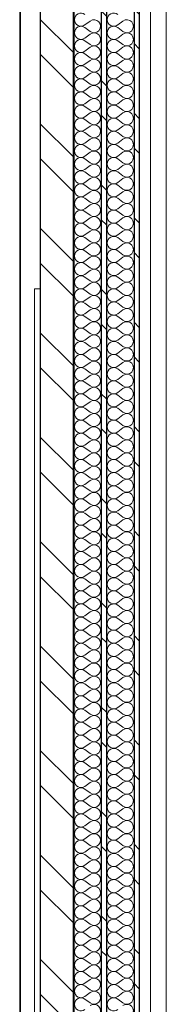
# Model space of a CAD drawing. Header units: millimetres. Extents: x 30792 to 66615, y -300 to 6970.
# Tile 3 of 58: x 33596 to 33819, y 1200 to 2700. Entities that reach past the tile are written whole.
import ezdxf

# ---------------------------------------------------------------- set-up
doc = ezdxf.new("R2010")
doc.units = ezdxf.units.MM
doc.header["$MEASUREMENT"] = 0
doc.linetypes.add('Wipeout_Contour', pattern=[1000, 0, -1000])
for name, color, linetype in [('Métal _ Bardage.Charp_Couv_Bard_Métal', 7, 'Continuous'), ('Nouveau_Métal _ Charpente.Charp_Couv_Bard_Métal', 7, 'Continuous'), ('Nouveau_Portes ARCHICAD', 7, 'Continuous')]:
    doc.layers.add(name, color=color, linetype=linetype)
pattern_1 = [(315, (0, 0), (79.5495, 79.5495), []), (315, (26.52, 26.52), (79.5495, 79.5495), [])]

# ---------------------------------------------------------------- blocks, each defined once
blk = doc.blocks.new('*X34')
at = {"layer": 'Métal _ Bardage.Charp_Couv_Bard_Métal', "linetype": 'Continuous', "lineweight": 15, "true_color": 0xc1976c}
blk.add_hatch(color=33, dxfattribs=at).paths.add_polyline_path([(33677.282724, 140), (33678.282724, 140), (33678.282724, 6927.6), (33677.282724, 6927.6)])
blk = doc.blocks.new('*X35')
at = {"layer": 'Métal _ Bardage.Charp_Couv_Bard_Métal', "color": 2, "linetype": 'Continuous', "lineweight": 15, "true_color": 0xfee600}
for p, q in [((33703.282724, 2698), (33695.282724, 2692)), ((33703.282724, 2682), (33695.282724, 2688)), ((33703.282724, 2678), (33695.282724, 2672)), ((33703.282724, 2662), (33695.282724, 2668)), ((33703.282724, 2658), (33695.282724, 2652)), ((33703.282724, 2642), (33695.282724, 2648)), ((33703.282724, 2638), (33695.282724, 2632)), ((33703.282724, 2622), (33695.282724, 2628)), ((33703.282724, 2618), (33695.282724, 2612)), ((33703.282724, 2602), (33695.282724, 2608)), ((33703.282724, 2598), (33695.282724, 2592)), ((33703.282724, 2582), (33695.282724, 2588)), ((33703.282724, 2578), (33695.282724, 2572)), ((33703.282724, 2562), (33695.282724, 2568)), ((33703.282724, 2558), (33695.282724, 2552)), ((33703.282724, 2542), (33695.282724, 2548)), ((33703.282724, 2538), (33695.282724, 2532)), ((33703.282724, 2522), (33695.282724, 2528)), ((33703.282724, 2518), (33695.282724, 2512)), ((33703.282724, 2502), (33695.282724, 2508)), ((33703.282724, 2498), (33695.282724, 2492)), ((33703.282724, 2482), (33695.282724, 2488)), ((33703.282724, 2478), (33695.282724, 2472)), ((33703.282724, 2462), (33695.282724, 2468)), ((33703.282724, 2458), (33695.282724, 2452)), ((33703.282724, 2442), (33695.282724, 2448)), ((33703.282724, 2438), (33695.282724, 2432)), ((33703.282724, 2422), (33695.282724, 2428)), ((33703.282724, 2418), (33695.282724, 2412)), ((33703.282724, 2402), (33695.282724, 2408)), ((33703.282724, 2398), (33695.282724, 2392)), ((33703.282724, 2382), (33695.282724, 2388)), ((33703.282724, 2378), (33695.282724, 2372)), ((33703.282724, 2362), (33695.282724, 2368)), ((33703.282724, 2358), (33695.282724, 2352)), ((33703.282724, 2342), (33695.282724, 2348)), ((33703.282724, 2338), (33695.282724, 2332)), ((33703.282724, 2322), (33695.282724, 2328)), ((33703.282724, 2318), (33695.282724, 2312)), ((33703.282724, 2302), (33695.282724, 2308)), ((33703.282724, 2298), (33695.282724, 2292)), ((33703.282724, 2282), (33695.282724, 2288)), ((33703.282724, 2278), (33695.282724, 2272)), ((33703.282724, 2262), (33695.282724, 2268)), ((33703.282724, 2258), (33695.282724, 2252)), ((33703.282724, 2242), (33695.282724, 2248)), ((33703.282724, 2238), (33695.282724, 2232)), ((33703.282724, 2222), (33695.282724, 2228)), ((33703.282724, 2218), (33695.282724, 2212)), ((33703.282724, 2202), (33695.282724, 2208)), ((33703.282724, 2198), (33695.282724, 2192)), ((33703.282724, 2182), (33695.282724, 2188)), ((33703.282724, 2178), (33695.282724, 2172)), ((33703.282724, 2162), (33695.282724, 2168)), ((33703.282724, 2158), (33695.282724, 2152)), ((33703.282724, 2142), (33695.282724, 2148)), ((33703.282724, 2138), (33695.282724, 2132)), ((33703.282724, 2122), (33695.282724, 2128)), ((33703.282724, 2118), (33695.282724, 2112)), ((33703.282724, 2102), (33695.282724, 2108)), ((33703.282724, 2098), (33695.282724, 2092)), ((33703.282724, 2082), (33695.282724, 2088)), ((33703.282724, 2078), (33695.282724, 2072)), ((33703.282724, 2062), (33695.282724, 2068)), ((33703.282724, 2058), (33695.282724, 2052)), ((33703.282724, 2042), (33695.282724, 2048)), ((33703.282724, 2038), (33695.282724, 2032)), ((33703.282724, 2022), (33695.282724, 2028)), ((33703.282724, 2018), (33695.282724, 2012)), ((33703.282724, 2002), (33695.282724, 2008)), ((33703.282724, 1998), (33695.282724, 1992)), ((33703.282724, 1982), (33695.282724, 1988)), ((33703.282724, 1978), (33695.282724, 1972)), ((33703.282724, 1962), (33695.282724, 1968)), ((33703.282724, 1958), (33695.282724, 1952)), ((33703.282724, 1942), (33695.282724, 1948)), ((33703.282724, 1938), (33695.282724, 1932)), ((33703.282724, 1922), (33695.282724, 1928)), ((33703.282724, 1918), (33695.282724, 1912)), ((33703.282724, 1902), (33695.282724, 1908)), ((33703.282724, 1898), (33695.282724, 1892)), ((33703.282724, 1882), (33695.282724, 1888)), ((33703.282724, 1878), (33695.282724, 1872)), ((33703.282724, 1862), (33695.282724, 1868)), ((33703.282724, 1858), (33695.282724, 1852)), ((33703.282724, 1842), (33695.282724, 1848)), ((33703.282724, 1838), (33695.282724, 1832)), ((33703.282724, 1822), (33695.282724, 1828)), ((33703.282724, 1818), (33695.282724, 1812)), ((33703.282724, 1802), (33695.282724, 1808)), ((33703.282724, 1798), (33695.282724, 1792)), ((33703.282724, 1782), (33695.282724, 1788)), ((33703.282724, 1778), (33695.282724, 1772)), ((33703.282724, 1762), (33695.282724, 1768)), ((33703.282724, 1758), (33695.282724, 1752)), ((33703.282724, 1742), (33695.282724, 1748)), ((33703.282724, 1738), (33695.282724, 1732)), ((33703.282724, 1722), (33695.282724, 1728)), ((33703.282724, 1718), (33695.282724, 1712)), ((33703.282724, 1702), (33695.282724, 1708)), ((33703.282724, 1698), (33695.282724, 1692)), ((33703.282724, 1682), (33695.282724, 1688)), ((33703.282724, 1678), (33695.282724, 1672)), ((33703.282724, 1662), (33695.282724, 1668)), ((33703.282724, 1658), (33695.282724, 1652)), ((33703.282724, 1642), (33695.282724, 1648)), ((33703.282724, 1638), (33695.282724, 1632)), ((33703.282724, 1622), (33695.282724, 1628)), ((33703.282724, 1618), (33695.282724, 1612)), ((33703.282724, 1602), (33695.282724, 1608)), ((33703.282724, 1598), (33695.282724, 1592)), ((33703.282724, 1582), (33695.282724, 1588)), ((33703.282724, 1578), (33695.282724, 1572)), ((33703.282724, 1562), (33695.282724, 1568)), ((33703.282724, 1558), (33695.282724, 1552)), ((33703.282724, 1542), (33695.282724, 1548)), ((33703.282724, 1538), (33695.282724, 1532)), ((33703.282724, 1522), (33695.282724, 1528)), ((33703.282724, 1518), (33695.282724, 1512)), ((33703.282724, 1502), (33695.282724, 1508)), ((33703.282724, 1498), (33695.282724, 1492)), ((33703.282724, 1482), (33695.282724, 1488)), ((33703.282724, 1478), (33695.282724, 1472)), ((33703.282724, 1462), (33695.282724, 1468)), ((33703.282724, 1458), (33695.282724, 1452)), ((33703.282724, 1442), (33695.282724, 1448)), ((33703.282724, 1438), (33695.282724, 1432)), ((33703.282724, 1422), (33695.282724, 1428)), ((33703.282724, 1418), (33695.282724, 1412)), ((33703.282724, 1402), (33695.282724, 1408)), ((33703.282724, 1398), (33695.282724, 1392)), ((33703.282724, 1382), (33695.282724, 1388)), ((33703.282724, 1378), (33695.282724, 1372)), ((33703.282724, 1362), (33695.282724, 1368)), ((33703.282724, 1358), (33695.282724, 1352)), ((33703.282724, 1342), (33695.282724, 1348)), ((33703.282724, 1338), (33695.282724, 1332)), ((33703.282724, 1322), (33695.282724, 1328)), ((33703.282724, 1318), (33695.282724, 1312)), ((33703.282724, 1302), (33695.282724, 1308)), ((33703.282724, 1298), (33695.282724, 1292)), ((33703.282724, 1282), (33695.282724, 1288)), ((33703.282724, 1278), (33695.282724, 1272)), ((33703.282724, 1262), (33695.282724, 1268)), ((33703.282724, 1258), (33695.282724, 1252)), ((33703.282724, 1242), (33695.282724, 1248)), ((33703.282724, 1238), (33695.282724, 1232)), ((33703.282724, 1222), (33695.282724, 1228)), ((33703.282724, 1218), (33695.282724, 1212)), ((33703.282724, 1202), (33695.282724, 1208))]:
    blk.add_line(p, q, dxfattribs=at)
for centre, start, end in [((33689.282724, 2700), 53.130102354, 180), ((33689.282724, 2700), 180, 306.869897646), ((33689.282724, 2680), 53.130102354, 180), ((33709.282724, 2690), 233.130102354, 126.869897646), ((33689.282724, 2680), 180, 306.869897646), ((33709.282724, 2670), 233.130102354, 126.869897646), ((33689.282724, 2660), 53.130102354, 180), ((33689.282724, 2660), 180, 306.869897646), ((33709.282724, 2650), 233.130102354, 126.869897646), ((33689.282724, 2640), 53.130102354, 180), ((33689.282724, 2640), 180, 306.869897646), ((33689.282724, 2620), 53.130102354, 180), ((33709.282724, 2630), 233.130102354, 126.869897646), ((33689.282724, 2620), 180, 306.869897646), ((33709.282724, 2610), 233.130102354, 126.869897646), ((33689.282724, 2600), 53.130102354, 180), ((33689.282724, 2600), 180, 306.869897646), ((33709.282724, 2590), 233.130102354, 126.869897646), ((33689.282724, 2580), 53.130102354, 180), ((33689.282724, 2580), 180, 306.869897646), ((33689.282724, 2560), 53.130102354, 180), ((33709.282724, 2570), 233.130102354, 126.869897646), ((33689.282724, 2560), 180, 306.869897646), ((33709.282724, 2550), 233.130102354, 126.869897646), ((33689.282724, 2540), 53.130102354, 180), ((33689.282724, 2540), 180, 306.869897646), ((33709.282724, 2530), 233.130102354, 126.869897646), ((33689.282724, 2520), 53.130102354, 180), ((33689.282724, 2520), 180, 306.869897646), ((33689.282724, 2500), 53.130102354, 180), ((33709.282724, 2510), 233.130102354, 126.869897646), ((33689.282724, 2500), 180, 306.869897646), ((33709.282724, 2490), 233.130102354, 126.869897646), ((33689.282724, 2480), 53.130102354, 180), ((33689.282724, 2480), 180, 306.869897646), ((33709.282724, 2470), 233.130102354, 126.869897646), ((33689.282724, 2460), 53.130102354, 180), ((33689.282724, 2460), 180, 306.869897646), ((33689.282724, 2440), 53.130102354, 180), ((33709.282724, 2450), 233.130102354, 126.869897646), ((33689.282724, 2440), 180, 306.869897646), ((33709.282724, 2430), 233.130102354, 126.869897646), ((33689.282724, 2420), 53.130102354, 180), ((33689.282724, 2420), 180, 306.869897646), ((33709.282724, 2410), 233.130102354, 126.869897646), ((33689.282724, 2400), 53.130102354, 180), ((33689.282724, 2400), 180, 306.869897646), ((33689.282724, 2380), 53.130102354, 180), ((33709.282724, 2390), 233.130102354, 126.869897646), ((33689.282724, 2380), 180, 306.869897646), ((33709.282724, 2370), 233.130102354, 126.869897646), ((33689.282724, 2360), 53.130102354, 180), ((33689.282724, 2360), 180, 306.869897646), ((33709.282724, 2350), 233.130102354, 126.869897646), ((33689.282724, 2340), 53.130102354, 180), ((33689.282724, 2340), 180, 306.869897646), ((33689.282724, 2320), 53.130102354, 180), ((33709.282724, 2330), 233.130102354, 126.869897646), ((33689.282724, 2320), 180, 306.869897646), ((33709.282724, 2310), 233.130102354, 126.869897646), ((33689.282724, 2300), 53.130102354, 180), ((33689.282724, 2300), 180, 306.869897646), ((33709.282724, 2290), 233.130102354, 126.869897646), ((33689.282724, 2280), 53.130102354, 180), ((33689.282724, 2280), 180, 306.869897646), ((33689.282724, 2260), 53.130102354, 180), ((33709.282724, 2270), 233.130102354, 126.869897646), ((33689.282724, 2260), 180, 306.869897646), ((33709.282724, 2250), 233.130102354, 126.869897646), ((33689.282724, 2240), 53.130102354, 180), ((33689.282724, 2240), 180, 306.869897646), ((33709.282724, 2230), 233.130102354, 126.869897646), ((33689.282724, 2220), 53.130102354, 180), ((33689.282724, 2220), 180, 306.869897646), ((33689.282724, 2200), 53.130102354, 180), ((33709.282724, 2210), 233.130102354, 126.869897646), ((33689.282724, 2200), 180, 306.869897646), ((33709.282724, 2190), 233.130102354, 126.869897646), ((33689.282724, 2180), 53.130102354, 180), ((33689.282724, 2180), 180, 306.869897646), ((33709.282724, 2170), 233.130102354, 126.869897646), ((33689.282724, 2160), 53.130102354, 180), ((33689.282724, 2160), 180, 306.869897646), ((33689.282724, 2140), 53.130102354, 180), ((33709.282724, 2150), 233.130102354, 126.869897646), ((33689.282724, 2140), 180, 306.869897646), ((33709.282724, 2130), 233.130102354, 126.869897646), ((33689.282724, 2120), 53.130102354, 180), ((33689.282724, 2120), 180, 306.869897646), ((33709.282724, 2110), 233.130102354, 126.869897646), ((33689.282724, 2100), 53.130102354, 180), ((33689.282724, 2100), 180, 306.869897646), ((33689.282724, 2080), 53.130102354, 180), ((33709.282724, 2090), 233.130102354, 126.869897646), ((33689.282724, 2080), 180, 306.869897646), ((33709.282724, 2070), 233.130102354, 126.869897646), ((33689.282724, 2060), 53.130102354, 180), ((33689.282724, 2060), 180, 306.869897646), ((33709.282724, 2050), 233.130102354, 126.869897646), ((33689.282724, 2040), 53.130102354, 180), ((33689.282724, 2040), 180, 306.869897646), ((33689.282724, 2020), 53.130102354, 180), ((33709.282724, 2030), 233.130102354, 126.869897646), ((33689.282724, 2020), 180, 306.869897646), ((33709.282724, 2010), 233.130102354, 126.869897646), ((33689.282724, 2000), 53.130102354, 180), ((33689.282724, 2000), 180, 306.869897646), ((33709.282724, 1990), 233.130102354, 126.869897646), ((33689.282724, 1980), 53.130102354, 180), ((33689.282724, 1980), 180, 306.869897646), ((33689.282724, 1960), 53.130102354, 180), ((33709.282724, 1970), 233.130102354, 126.869897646), ((33689.282724, 1960), 180, 306.869897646), ((33709.282724, 1950), 233.130102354, 126.869897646), ((33689.282724, 1940), 53.130102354, 180), ((33689.282724, 1940), 180, 306.869897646), ((33709.282724, 1930), 233.130102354, 126.869897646), ((33689.282724, 1920), 53.130102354, 180), ((33689.282724, 1920), 180, 306.869897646), ((33689.282724, 1900), 53.130102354, 180), ((33709.282724, 1910), 233.130102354, 126.869897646), ((33689.282724, 1900), 180, 306.869897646), ((33709.282724, 1890), 233.130102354, 126.869897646), ((33689.282724, 1880), 53.130102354, 180), ((33689.282724, 1880), 180, 306.869897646), ((33709.282724, 1870), 233.130102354, 126.869897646), ((33689.282724, 1860), 53.130102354, 180), ((33689.282724, 1860), 180, 306.869897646), ((33689.282724, 1840), 53.130102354, 180), ((33709.282724, 1850), 233.130102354, 126.869897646), ((33689.282724, 1840), 180, 306.869897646), ((33709.282724, 1830), 233.130102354, 126.869897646), ((33689.282724, 1820), 53.130102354, 180), ((33689.282724, 1820), 180, 306.869897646), ((33709.282724, 1810), 233.130102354, 126.869897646), ((33689.282724, 1800), 53.130102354, 180), ((33689.282724, 1800), 180, 306.869897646), ((33689.282724, 1780), 53.130102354, 180), ((33709.282724, 1790), 233.130102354, 126.869897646), ((33689.282724, 1780), 180, 306.869897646), ((33709.282724, 1770), 233.130102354, 126.869897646), ((33689.282724, 1760), 53.130102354, 180), ((33689.282724, 1760), 180, 306.869897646), ((33709.282724, 1750), 233.130102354, 126.869897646), ((33689.282724, 1740), 53.130102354, 180), ((33689.282724, 1740), 180, 306.869897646), ((33689.282724, 1720), 53.130102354, 180), ((33709.282724, 1730), 233.130102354, 126.869897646), ((33689.282724, 1720), 180, 306.869897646), ((33709.282724, 1710), 233.130102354, 126.869897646), ((33689.282724, 1700), 53.130102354, 180), ((33689.282724, 1700), 180, 306.869897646), ((33709.282724, 1690), 233.130102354, 126.869897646), ((33689.282724, 1680), 53.130102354, 180), ((33689.282724, 1680), 180, 306.869897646), ((33689.282724, 1660), 53.130102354, 180), ((33709.282724, 1670), 233.130102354, 126.869897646), ((33689.282724, 1660), 180, 306.869897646), ((33709.282724, 1650), 233.130102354, 126.869897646), ((33689.282724, 1640), 53.130102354, 180), ((33689.282724, 1640), 180, 306.869897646), ((33709.282724, 1630), 233.130102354, 126.869897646), ((33689.282724, 1620), 53.130102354, 180), ((33689.282724, 1620), 180, 306.869897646), ((33689.282724, 1600), 53.130102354, 180), ((33709.282724, 1610), 233.130102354, 126.869897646), ((33689.282724, 1600), 180, 306.869897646), ((33709.282724, 1590), 233.130102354, 126.869897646), ((33689.282724, 1580), 53.130102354, 180), ((33689.282724, 1580), 180, 306.869897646), ((33709.282724, 1570), 233.130102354, 126.869897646), ((33689.282724, 1560), 53.130102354, 180), ((33689.282724, 1560), 180, 306.869897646), ((33689.282724, 1540), 53.130102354, 180), ((33709.282724, 1550), 233.130102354, 126.869897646), ((33689.282724, 1540), 180, 306.869897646), ((33709.282724, 1530), 233.130102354, 126.869897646), ((33689.282724, 1520), 53.130102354, 180), ((33689.282724, 1520), 180, 306.869897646), ((33709.282724, 1510), 233.130102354, 126.869897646), ((33689.282724, 1500), 53.130102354, 180), ((33689.282724, 1500), 180, 306.869897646), ((33689.282724, 1480), 53.130102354, 180), ((33709.282724, 1490), 233.130102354, 126.869897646), ((33689.282724, 1480), 180, 306.869897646), ((33709.282724, 1470), 233.130102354, 126.869897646), ((33689.282724, 1460), 53.130102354, 180), ((33689.282724, 1460), 180, 306.869897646), ((33709.282724, 1450), 233.130102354, 126.869897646), ((33689.282724, 1440), 53.130102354, 180), ((33689.282724, 1440), 180, 306.869897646), ((33689.282724, 1420), 53.130102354, 180), ((33709.282724, 1430), 233.130102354, 126.869897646), ((33689.282724, 1420), 180, 306.869897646), ((33709.282724, 1410), 233.130102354, 126.869897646), ((33689.282724, 1400), 53.130102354, 180), ((33689.282724, 1400), 180, 306.869897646), ((33709.282724, 1390), 233.130102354, 126.869897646), ((33689.282724, 1380), 53.130102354, 180), ((33689.282724, 1380), 180, 306.869897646), ((33689.282724, 1360), 53.130102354, 180), ((33709.282724, 1370), 233.130102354, 126.869897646), ((33689.282724, 1360), 180, 306.869897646), ((33709.282724, 1350), 233.130102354, 126.869897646), ((33689.282724, 1340), 53.130102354, 180), ((33689.282724, 1340), 180, 306.869897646), ((33709.282724, 1330), 233.130102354, 126.869897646), ((33689.282724, 1320), 53.130102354, 180), ((33689.282724, 1320), 180, 306.869897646), ((33689.282724, 1300), 53.130102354, 180), ((33709.282724, 1310), 233.130102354, 126.869897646), ((33689.282724, 1300), 180, 306.869897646), ((33709.282724, 1290), 233.130102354, 126.869897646), ((33689.282724, 1280), 53.130102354, 180), ((33689.282724, 1280), 180, 306.869897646), ((33709.282724, 1270), 233.130102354, 126.869897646), ((33689.282724, 1260), 53.130102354, 180), ((33689.282724, 1260), 180, 306.869897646), ((33689.282724, 1240), 53.130102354, 180), ((33709.282724, 1250), 233.130102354, 126.869897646), ((33689.282724, 1240), 180, 306.869897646), ((33709.282724, 1230), 233.130102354, 126.869897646), ((33689.282724, 1220), 53.130102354, 180), ((33689.282724, 1220), 180, 306.869897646), ((33709.282724, 1210), 233.130102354, 126.869897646), ((33689.282724, 1200), 53.130102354, 180), ((33689.282724, 1200), 180, 306.869897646), ((33709.282724, 1190), 233.130102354, 126.869897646)]:
    blk.add_arc(centre, 10, start, end, dxfattribs=at)
blk = doc.blocks.new('*X36')
at = {"layer": 'Métal _ Bardage.Charp_Couv_Bard_Métal', "color": 2, "linetype": 'Continuous', "lineweight": 15, "true_color": 0xfee600}
for p, q in [((33753.282724, 2698), (33745.282724, 2692)), ((33753.282724, 2682), (33745.282724, 2688)), ((33753.282724, 2678), (33745.282724, 2672)), ((33753.282724, 2662), (33745.282724, 2668)), ((33753.282724, 2658), (33745.282724, 2652)), ((33753.282724, 2642), (33745.282724, 2648)), ((33753.282724, 2638), (33745.282724, 2632)), ((33753.282724, 2622), (33745.282724, 2628)), ((33753.282724, 2618), (33745.282724, 2612)), ((33753.282724, 2602), (33745.282724, 2608)), ((33753.282724, 2598), (33745.282724, 2592)), ((33753.282724, 2582), (33745.282724, 2588)), ((33753.282724, 2578), (33745.282724, 2572)), ((33753.282724, 2562), (33745.282724, 2568)), ((33753.282724, 2558), (33745.282724, 2552)), ((33753.282724, 2542), (33745.282724, 2548)), ((33753.282724, 2538), (33745.282724, 2532)), ((33753.282724, 2522), (33745.282724, 2528)), ((33753.282724, 2518), (33745.282724, 2512)), ((33753.282724, 2502), (33745.282724, 2508)), ((33753.282724, 2498), (33745.282724, 2492)), ((33753.282724, 2482), (33745.282724, 2488)), ((33753.282724, 2478), (33745.282724, 2472)), ((33753.282724, 2462), (33745.282724, 2468)), ((33753.282724, 2458), (33745.282724, 2452)), ((33753.282724, 2442), (33745.282724, 2448)), ((33753.282724, 2438), (33745.282724, 2432)), ((33753.282724, 2422), (33745.282724, 2428)), ((33753.282724, 2418), (33745.282724, 2412)), ((33753.282724, 2402), (33745.282724, 2408)), ((33753.282724, 2398), (33745.282724, 2392)), ((33753.282724, 2382), (33745.282724, 2388)), ((33753.282724, 2378), (33745.282724, 2372)), ((33753.282724, 2362), (33745.282724, 2368)), ((33753.282724, 2358), (33745.282724, 2352)), ((33753.282724, 2342), (33745.282724, 2348)), ((33753.282724, 2338), (33745.282724, 2332)), ((33753.282724, 2322), (33745.282724, 2328)), ((33753.282724, 2318), (33745.282724, 2312)), ((33753.282724, 2302), (33745.282724, 2308)), ((33753.282724, 2298), (33745.282724, 2292)), ((33753.282724, 2282), (33745.282724, 2288)), ((33753.282724, 2278), (33745.282724, 2272)), ((33753.282724, 2262), (33745.282724, 2268)), ((33753.282724, 2258), (33745.282724, 2252)), ((33753.282724, 2242), (33745.282724, 2248)), ((33753.282724, 2238), (33745.282724, 2232)), ((33753.282724, 2222), (33745.282724, 2228)), ((33753.282724, 2218), (33745.282724, 2212)), ((33753.282724, 2202), (33745.282724, 2208)), ((33753.282724, 2198), (33745.282724, 2192)), ((33753.282724, 2182), (33745.282724, 2188)), ((33753.282724, 2178), (33745.282724, 2172)), ((33753.282724, 2162), (33745.282724, 2168)), ((33753.282724, 2158), (33745.282724, 2152)), ((33753.282724, 2142), (33745.282724, 2148)), ((33753.282724, 2138), (33745.282724, 2132)), ((33753.282724, 2122), (33745.282724, 2128)), ((33753.282724, 2118), (33745.282724, 2112)), ((33753.282724, 2102), (33745.282724, 2108)), ((33753.282724, 2098), (33745.282724, 2092)), ((33753.282724, 2082), (33745.282724, 2088)), ((33753.282724, 2078), (33745.282724, 2072)), ((33753.282724, 2062), (33745.282724, 2068)), ((33753.282724, 2058), (33745.282724, 2052)), ((33753.282724, 2042), (33745.282724, 2048)), ((33753.282724, 2038), (33745.282724, 2032)), ((33753.282724, 2022), (33745.282724, 2028)), ((33753.282724, 2018), (33745.282724, 2012)), ((33753.282724, 2002), (33745.282724, 2008)), ((33753.282724, 1998), (33745.282724, 1992)), ((33753.282724, 1982), (33745.282724, 1988)), ((33753.282724, 1978), (33745.282724, 1972)), ((33753.282724, 1962), (33745.282724, 1968)), ((33753.282724, 1958), (33745.282724, 1952)), ((33753.282724, 1942), (33745.282724, 1948)), ((33753.282724, 1938), (33745.282724, 1932)), ((33753.282724, 1922), (33745.282724, 1928)), ((33753.282724, 1918), (33745.282724, 1912)), ((33753.282724, 1902), (33745.282724, 1908)), ((33753.282724, 1898), (33745.282724, 1892)), ((33753.282724, 1882), (33745.282724, 1888)), ((33753.282724, 1878), (33745.282724, 1872)), ((33753.282724, 1862), (33745.282724, 1868)), ((33753.282724, 1858), (33745.282724, 1852)), ((33753.282724, 1842), (33745.282724, 1848)), ((33753.282724, 1838), (33745.282724, 1832)), ((33753.282724, 1822), (33745.282724, 1828)), ((33753.282724, 1818), (33745.282724, 1812)), ((33753.282724, 1802), (33745.282724, 1808)), ((33753.282724, 1798), (33745.282724, 1792)), ((33753.282724, 1782), (33745.282724, 1788)), ((33753.282724, 1778), (33745.282724, 1772)), ((33753.282724, 1762), (33745.282724, 1768)), ((33753.282724, 1758), (33745.282724, 1752)), ((33753.282724, 1742), (33745.282724, 1748)), ((33753.282724, 1738), (33745.282724, 1732)), ((33753.282724, 1722), (33745.282724, 1728)), ((33753.282724, 1718), (33745.282724, 1712)), ((33753.282724, 1702), (33745.282724, 1708)), ((33753.282724, 1698), (33745.282724, 1692)), ((33753.282724, 1682), (33745.282724, 1688)), ((33753.282724, 1678), (33745.282724, 1672)), ((33753.282724, 1662), (33745.282724, 1668)), ((33753.282724, 1658), (33745.282724, 1652)), ((33753.282724, 1642), (33745.282724, 1648)), ((33753.282724, 1638), (33745.282724, 1632)), ((33753.282724, 1622), (33745.282724, 1628)), ((33753.282724, 1618), (33745.282724, 1612)), ((33753.282724, 1602), (33745.282724, 1608)), ((33753.282724, 1598), (33745.282724, 1592)), ((33753.282724, 1582), (33745.282724, 1588)), ((33753.282724, 1578), (33745.282724, 1572)), ((33753.282724, 1562), (33745.282724, 1568)), ((33753.282724, 1558), (33745.282724, 1552)), ((33753.282724, 1542), (33745.282724, 1548)), ((33753.282724, 1538), (33745.282724, 1532)), ((33753.282724, 1522), (33745.282724, 1528)), ((33753.282724, 1518), (33745.282724, 1512)), ((33753.282724, 1502), (33745.282724, 1508)), ((33753.282724, 1498), (33745.282724, 1492)), ((33753.282724, 1482), (33745.282724, 1488)), ((33753.282724, 1478), (33745.282724, 1472)), ((33753.282724, 1462), (33745.282724, 1468)), ((33753.282724, 1458), (33745.282724, 1452)), ((33753.282724, 1442), (33745.282724, 1448)), ((33753.282724, 1438), (33745.282724, 1432)), ((33753.282724, 1422), (33745.282724, 1428)), ((33753.282724, 1418), (33745.282724, 1412)), ((33753.282724, 1402), (33745.282724, 1408)), ((33753.282724, 1398), (33745.282724, 1392)), ((33753.282724, 1382), (33745.282724, 1388)), ((33753.282724, 1378), (33745.282724, 1372)), ((33753.282724, 1362), (33745.282724, 1368)), ((33753.282724, 1358), (33745.282724, 1352)), ((33753.282724, 1342), (33745.282724, 1348)), ((33753.282724, 1338), (33745.282724, 1332)), ((33753.282724, 1322), (33745.282724, 1328)), ((33753.282724, 1318), (33745.282724, 1312)), ((33753.282724, 1302), (33745.282724, 1308)), ((33753.282724, 1298), (33745.282724, 1292)), ((33753.282724, 1282), (33745.282724, 1288)), ((33753.282724, 1278), (33745.282724, 1272)), ((33753.282724, 1262), (33745.282724, 1268)), ((33753.282724, 1258), (33745.282724, 1252)), ((33753.282724, 1242), (33745.282724, 1248)), ((33753.282724, 1238), (33745.282724, 1232)), ((33753.282724, 1222), (33745.282724, 1228)), ((33753.282724, 1218), (33745.282724, 1212)), ((33753.282724, 1202), (33745.282724, 1208))]:
    blk.add_line(p, q, dxfattribs=at)
for centre, start, end in [((33739.282724, 2700), 53.130102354, 180), ((33739.282724, 2700), 180, 306.869897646), ((33739.282724, 2680), 53.130102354, 180), ((33759.282724, 2690), 233.130102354, 126.869897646), ((33739.282724, 2680), 180, 306.869897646), ((33759.282724, 2670), 233.130102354, 126.869897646), ((33739.282724, 2660), 53.130102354, 180), ((33739.282724, 2660), 180, 306.869897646), ((33759.282724, 2650), 233.130102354, 126.869897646), ((33739.282724, 2640), 53.130102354, 180), ((33739.282724, 2640), 180, 306.869897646), ((33739.282724, 2620), 53.130102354, 180), ((33759.282724, 2630), 233.130102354, 126.869897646), ((33739.282724, 2620), 180, 306.869897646), ((33759.282724, 2610), 233.130102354, 126.869897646), ((33739.282724, 2600), 53.130102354, 180), ((33739.282724, 2600), 180, 306.869897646), ((33759.282724, 2590), 233.130102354, 126.869897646), ((33739.282724, 2580), 53.130102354, 180), ((33739.282724, 2580), 180, 306.869897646), ((33739.282724, 2560), 53.130102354, 180), ((33759.282724, 2570), 233.130102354, 126.869897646), ((33739.282724, 2560), 180, 306.869897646), ((33759.282724, 2550), 233.130102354, 126.869897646), ((33739.282724, 2540), 53.130102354, 180), ((33739.282724, 2540), 180, 306.869897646), ((33759.282724, 2530), 233.130102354, 126.869897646), ((33739.282724, 2520), 53.130102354, 180), ((33739.282724, 2520), 180, 306.869897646), ((33739.282724, 2500), 53.130102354, 180), ((33759.282724, 2510), 233.130102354, 126.869897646), ((33739.282724, 2500), 180, 306.869897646), ((33759.282724, 2490), 233.130102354, 126.869897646), ((33739.282724, 2480), 53.130102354, 180), ((33739.282724, 2480), 180, 306.869897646), ((33759.282724, 2470), 233.130102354, 126.869897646), ((33739.282724, 2460), 53.130102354, 180), ((33739.282724, 2460), 180, 306.869897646), ((33739.282724, 2440), 53.130102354, 180), ((33759.282724, 2450), 233.130102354, 126.869897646), ((33739.282724, 2440), 180, 306.869897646), ((33759.282724, 2430), 233.130102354, 126.869897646), ((33739.282724, 2420), 53.130102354, 180), ((33739.282724, 2420), 180, 306.869897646), ((33759.282724, 2410), 233.130102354, 126.869897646), ((33739.282724, 2400), 53.130102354, 180), ((33739.282724, 2400), 180, 306.869897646), ((33739.282724, 2380), 53.130102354, 180), ((33759.282724, 2390), 233.130102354, 126.869897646), ((33739.282724, 2380), 180, 306.869897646), ((33759.282724, 2370), 233.130102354, 126.869897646), ((33739.282724, 2360), 53.130102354, 180), ((33739.282724, 2360), 180, 306.869897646), ((33759.282724, 2350), 233.130102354, 126.869897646), ((33739.282724, 2340), 53.130102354, 180), ((33739.282724, 2340), 180, 306.869897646), ((33739.282724, 2320), 53.130102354, 180), ((33759.282724, 2330), 233.130102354, 126.869897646), ((33739.282724, 2320), 180, 306.869897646), ((33759.282724, 2310), 233.130102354, 126.869897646), ((33739.282724, 2300), 53.130102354, 180), ((33739.282724, 2300), 180, 306.869897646), ((33759.282724, 2290), 233.130102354, 126.869897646), ((33739.282724, 2280), 53.130102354, 180), ((33739.282724, 2280), 180, 306.869897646), ((33739.282724, 2260), 53.130102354, 180), ((33759.282724, 2270), 233.130102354, 126.869897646), ((33739.282724, 2260), 180, 306.869897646), ((33759.282724, 2250), 233.130102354, 126.869897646), ((33739.282724, 2240), 53.130102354, 180), ((33739.282724, 2240), 180, 306.869897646), ((33759.282724, 2230), 233.130102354, 126.869897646), ((33739.282724, 2220), 53.130102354, 180), ((33739.282724, 2220), 180, 306.869897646), ((33739.282724, 2200), 53.130102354, 180), ((33759.282724, 2210), 233.130102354, 126.869897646), ((33739.282724, 2200), 180, 306.869897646), ((33759.282724, 2190), 233.130102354, 126.869897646), ((33739.282724, 2180), 53.130102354, 180), ((33739.282724, 2180), 180, 306.869897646), ((33759.282724, 2170), 233.130102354, 126.869897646), ((33739.282724, 2160), 53.130102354, 180), ((33739.282724, 2160), 180, 306.869897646), ((33739.282724, 2140), 53.130102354, 180), ((33759.282724, 2150), 233.130102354, 126.869897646), ((33739.282724, 2140), 180, 306.869897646), ((33759.282724, 2130), 233.130102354, 126.869897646), ((33739.282724, 2120), 53.130102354, 180), ((33739.282724, 2120), 180, 306.869897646), ((33759.282724, 2110), 233.130102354, 126.869897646), ((33739.282724, 2100), 53.130102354, 180), ((33739.282724, 2100), 180, 306.869897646), ((33739.282724, 2080), 53.130102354, 180), ((33759.282724, 2090), 233.130102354, 126.869897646), ((33739.282724, 2080), 180, 306.869897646), ((33759.282724, 2070), 233.130102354, 126.869897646), ((33739.282724, 2060), 53.130102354, 180), ((33739.282724, 2060), 180, 306.869897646), ((33759.282724, 2050), 233.130102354, 126.869897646), ((33739.282724, 2040), 53.130102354, 180), ((33739.282724, 2040), 180, 306.869897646), ((33739.282724, 2020), 53.130102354, 180), ((33759.282724, 2030), 233.130102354, 126.869897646), ((33739.282724, 2020), 180, 306.869897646), ((33759.282724, 2010), 233.130102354, 126.869897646), ((33739.282724, 2000), 53.130102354, 180), ((33739.282724, 2000), 180, 306.869897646), ((33759.282724, 1990), 233.130102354, 126.869897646), ((33739.282724, 1980), 53.130102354, 180), ((33739.282724, 1980), 180, 306.869897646), ((33739.282724, 1960), 53.130102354, 180), ((33759.282724, 1970), 233.130102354, 126.869897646), ((33739.282724, 1960), 180, 306.869897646), ((33759.282724, 1950), 233.130102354, 126.869897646), ((33739.282724, 1940), 53.130102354, 180), ((33739.282724, 1940), 180, 306.869897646), ((33759.282724, 1930), 233.130102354, 126.869897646), ((33739.282724, 1920), 53.130102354, 180), ((33739.282724, 1920), 180, 306.869897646), ((33739.282724, 1900), 53.130102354, 180), ((33759.282724, 1910), 233.130102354, 126.869897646), ((33739.282724, 1900), 180, 306.869897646), ((33759.282724, 1890), 233.130102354, 126.869897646), ((33739.282724, 1880), 53.130102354, 180), ((33739.282724, 1880), 180, 306.869897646), ((33759.282724, 1870), 233.130102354, 126.869897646), ((33739.282724, 1860), 53.130102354, 180), ((33739.282724, 1860), 180, 306.869897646), ((33739.282724, 1840), 53.130102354, 180), ((33759.282724, 1850), 233.130102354, 126.869897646), ((33739.282724, 1840), 180, 306.869897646), ((33759.282724, 1830), 233.130102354, 126.869897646), ((33739.282724, 1820), 53.130102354, 180), ((33739.282724, 1820), 180, 306.869897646), ((33759.282724, 1810), 233.130102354, 126.869897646), ((33739.282724, 1800), 53.130102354, 180), ((33739.282724, 1800), 180, 306.869897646), ((33739.282724, 1780), 53.130102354, 180), ((33759.282724, 1790), 233.130102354, 126.869897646), ((33739.282724, 1780), 180, 306.869897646), ((33759.282724, 1770), 233.130102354, 126.869897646), ((33739.282724, 1760), 53.130102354, 180), ((33739.282724, 1760), 180, 306.869897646), ((33759.282724, 1750), 233.130102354, 126.869897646), ((33739.282724, 1740), 53.130102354, 180), ((33739.282724, 1740), 180, 306.869897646), ((33739.282724, 1720), 53.130102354, 180), ((33759.282724, 1730), 233.130102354, 126.869897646), ((33739.282724, 1720), 180, 306.869897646), ((33759.282724, 1710), 233.130102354, 126.869897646), ((33739.282724, 1700), 53.130102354, 180), ((33739.282724, 1700), 180, 306.869897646), ((33759.282724, 1690), 233.130102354, 126.869897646), ((33739.282724, 1680), 53.130102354, 180), ((33739.282724, 1680), 180, 306.869897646), ((33739.282724, 1660), 53.130102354, 180), ((33759.282724, 1670), 233.130102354, 126.869897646), ((33739.282724, 1660), 180, 306.869897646), ((33759.282724, 1650), 233.130102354, 126.869897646), ((33739.282724, 1640), 53.130102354, 180), ((33739.282724, 1640), 180, 306.869897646), ((33759.282724, 1630), 233.130102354, 126.869897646), ((33739.282724, 1620), 53.130102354, 180), ((33739.282724, 1620), 180, 306.869897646), ((33739.282724, 1600), 53.130102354, 180), ((33759.282724, 1610), 233.130102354, 126.869897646), ((33739.282724, 1600), 180, 306.869897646), ((33759.282724, 1590), 233.130102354, 126.869897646), ((33739.282724, 1580), 53.130102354, 180), ((33739.282724, 1580), 180, 306.869897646), ((33759.282724, 1570), 233.130102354, 126.869897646), ((33739.282724, 1560), 53.130102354, 180), ((33739.282724, 1560), 180, 306.869897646), ((33739.282724, 1540), 53.130102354, 180), ((33759.282724, 1550), 233.130102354, 126.869897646), ((33739.282724, 1540), 180, 306.869897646), ((33759.282724, 1530), 233.130102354, 126.869897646), ((33739.282724, 1520), 53.130102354, 180), ((33739.282724, 1520), 180, 306.869897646), ((33759.282724, 1510), 233.130102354, 126.869897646), ((33739.282724, 1500), 53.130102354, 180), ((33739.282724, 1500), 180, 306.869897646), ((33739.282724, 1480), 53.130102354, 180), ((33759.282724, 1490), 233.130102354, 126.869897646), ((33739.282724, 1480), 180, 306.869897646), ((33759.282724, 1470), 233.130102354, 126.869897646), ((33739.282724, 1460), 53.130102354, 180), ((33739.282724, 1460), 180, 306.869897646), ((33759.282724, 1450), 233.130102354, 126.869897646), ((33739.282724, 1440), 53.130102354, 180), ((33739.282724, 1440), 180, 306.869897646), ((33739.282724, 1420), 53.130102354, 180), ((33759.282724, 1430), 233.130102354, 126.869897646), ((33739.282724, 1420), 180, 306.869897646), ((33759.282724, 1410), 233.130102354, 126.869897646), ((33739.282724, 1400), 53.130102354, 180), ((33739.282724, 1400), 180, 306.869897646), ((33759.282724, 1390), 233.130102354, 126.869897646), ((33739.282724, 1380), 53.130102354, 180), ((33739.282724, 1380), 180, 306.869897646), ((33739.282724, 1360), 53.130102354, 180), ((33759.282724, 1370), 233.130102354, 126.869897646), ((33739.282724, 1360), 180, 306.869897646), ((33759.282724, 1350), 233.130102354, 126.869897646), ((33739.282724, 1340), 53.130102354, 180), ((33739.282724, 1340), 180, 306.869897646), ((33759.282724, 1330), 233.130102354, 126.869897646), ((33739.282724, 1320), 53.130102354, 180), ((33739.282724, 1320), 180, 306.869897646), ((33739.282724, 1300), 53.130102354, 180), ((33759.282724, 1310), 233.130102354, 126.869897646), ((33739.282724, 1300), 180, 306.869897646), ((33759.282724, 1290), 233.130102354, 126.869897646), ((33739.282724, 1280), 53.130102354, 180), ((33739.282724, 1280), 180, 306.869897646), ((33759.282724, 1270), 233.130102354, 126.869897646), ((33739.282724, 1260), 53.130102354, 180), ((33739.282724, 1260), 180, 306.869897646), ((33739.282724, 1240), 53.130102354, 180), ((33759.282724, 1250), 233.130102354, 126.869897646), ((33739.282724, 1240), 180, 306.869897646), ((33759.282724, 1230), 233.130102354, 126.869897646), ((33739.282724, 1220), 53.130102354, 180), ((33739.282724, 1220), 180, 306.869897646), ((33759.282724, 1210), 233.130102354, 126.869897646), ((33739.282724, 1200), 53.130102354, 180), ((33739.282724, 1200), 180, 306.869897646), ((33759.282724, 1190), 233.130102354, 126.869897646)]:
    blk.add_arc(centre, 10, start, end, dxfattribs=at)
blk = doc.blocks.new('Élément de coupe_33')
at = {"layer": 'Métal _ Bardage.Charp_Couv_Bard_Métal', "linetype": 'Continuous', "lineweight": 15, "true_color": 0x2e45b3}
h = blk.add_hatch(dxfattribs=at)
h.set_pattern_fill('Acier', color=175, style=0, pattern_type=2)
h.set_pattern_definition(pattern_1)
h.paths.add_polyline_path([(33627.282724, 140), (33677.282724, 140), (33677.282724, 6927.6), (33627.282724, 6927.6)])
h = blk.add_hatch(dxfattribs=at)
h.set_pattern_fill('Acier', color=175, style=0, pattern_type=2)
h.set_pattern_definition(pattern_1)
h.paths.add_polyline_path([(33720.282724, 140), (33728.282724, 140), (33728.282724, 6927.6), (33720.282724, 6927.6)])
h = blk.add_hatch(dxfattribs=at)
h.set_pattern_fill('Acier', color=175, style=0, pattern_type=2)
h.set_pattern_definition(pattern_1)
h.paths.add_polyline_path([(33770.282724, 140), (33778.282724, 140), (33778.282724, 6927.6), (33770.282724, 6927.6)])
at = {"layer": 'Métal _ Bardage.Charp_Couv_Bard_Métal', "color": 7, "linetype": 'Continuous', "lineweight": 25}
for p, q in [((33627.282724, 6927.6), (33627.282724, 140)), ((33778.282724, 6927.6), (33778.282724, 140))]:
    blk.add_line(p, q, dxfattribs=at)
at = {"layer": 'Métal _ Bardage.Charp_Couv_Bard_Métal', "lineweight": 0}
blk.add_blockref('*X34', (0, 0), dxfattribs=at)
at = {"color": 254, "linetype": 'Wipeout_Contour', "lineweight": 0, "ltscale": 136207.071245}
blk.add_wipeout([(33678.282724, 140), (33720.282724, 140), (33720.282724, 6927.6), (33678.282724, 6927.6)], dxfattribs=at).dxf.layer = 'Métal _ Bardage.Charp_Couv_Bard_Métal'
at = {"color": 254, "linetype": 'Wipeout_Contour', "lineweight": 0, "ltscale": 136405.025103}
blk.add_wipeout([(33728.282724, 140), (33770.282724, 140), (33770.282724, 6927.6), (33728.282724, 6927.6)], dxfattribs=at).dxf.layer = 'Métal _ Bardage.Charp_Couv_Bard_Métal'
at = {"layer": 'Métal _ Bardage.Charp_Couv_Bard_Métal', "color": 7, "linetype": 'Continuous', "lineweight": 25}
for p, q in [((33677.282724, 6927.6), (33677.282724, 140)), ((33678.282724, 6927.6), (33678.282724, 140)), ((33720.282724, 6927.6), (33720.282724, 140)), ((33728.282724, 6927.6), (33728.282724, 140)), ((33770.282724, 6927.6), (33770.282724, 140))]:
    blk.add_line(p, q, dxfattribs=at)
at = {"layer": 'Métal _ Bardage.Charp_Couv_Bard_Métal', "lineweight": 0}
for name in ['*X35', '*X36']:
    blk.add_blockref(name, (0, 0), dxfattribs=at)
blk = doc.blocks.new('Élément de coupe_65')
at = {"layer": 'Métal _ Bardage.Charp_Couv_Bard_Métal', "color": 7, "linetype": 'Continuous', "lineweight": 15}
for p, q in [((33595.782724, 150), (33595.782724, 6865.000001)), ((33597.282724, 6865.000001), (33597.282724, 150))]:
    blk.add_line(p, q, dxfattribs=at)
blk = doc.blocks.new('Élément de coupe_92')
at = {"layer": 'Nouveau_Portes ARCHICAD', "color": 21, "linetype": 'Continuous', "lineweight": 15, "true_color": 0xff9954}
for p, q in [((33618.3, 2290), (33618.3, 2250)), ((33618.3, 2290), (33627.3, 2290)), ((33618.3, 2250), (33618.3, 0)), ((33618.3, 0), (33628.3, 0))]:
    blk.add_line(p, q, dxfattribs=at)
blk = doc.blocks.new('Élément de coupe_124')
at = {"layer": 'Nouveau_Métal _ Charpente.Charp_Couv_Bard_Métal', "color": 7, "linetype": 'Continuous', "lineweight": 15}
for p, q in [((33795.482724, 0), (33795.482724, 4520.7)), ((33819.482724, 0), (33819.482724, 4520.7))]:
    blk.add_line(p, q, dxfattribs=at)

msp = doc.modelspace()

# ---------------------------------------------------------------- block references
at = {"layer": 'Métal _ Bardage.Charp_Couv_Bard_Métal', "lineweight": 0}
for name in ['Élément de coupe_33', 'Élément de coupe_65']:
    msp.add_blockref(name, (0, 0), dxfattribs=at)
at = {"layer": 'Nouveau_Métal _ Charpente.Charp_Couv_Bard_Métal', "lineweight": 0}
msp.add_blockref('Élément de coupe_124', (0, 0), dxfattribs=at)

# ---------------------------------------------------------------- next in the draw order: block references
at = {"layer": 'Nouveau_Portes ARCHICAD', "lineweight": 0}
msp.add_blockref('Élément de coupe_92', (0, 0), dxfattribs=at)

doc.saveas('drawing.dxf')
